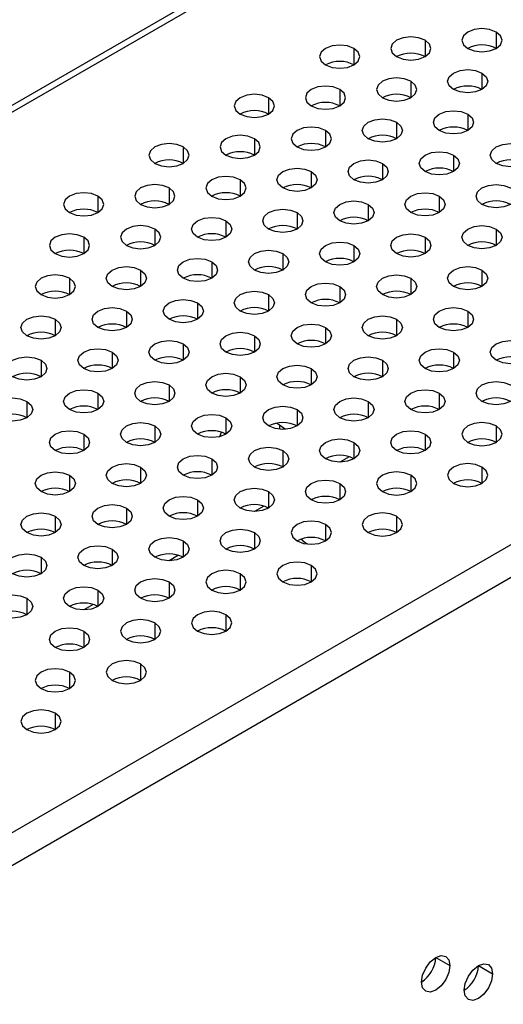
# Model space of a CAD drawing. Header units: millimetres. Extents: x 0 to 1118, y 0 to 864.
# Tile 150 of 254: x 918.23 to 922.24, y 707.71 to 715.87. Entities that reach past the tile are written whole.
import ezdxf

# ---------------------------------------------------------------- set-up
doc = ezdxf.new("R2010")
doc.units = ezdxf.units.MM

msp = doc.modelspace()

# ---------------------------------------------------------------- linework, layer by layer
at = {"color": 7, "linetype": 'Continuous', "lineweight": 25}
for p, q in [((963.5037, 741.3299), (897.5071, 703.2309)), ((897.5307, 703.1901), (963.5273, 741.2891)), ((968.5595, 738.2208), (902.8457, 700.285)), ((902.9636, 700.0809), (968.6774, 738.0166)), ((920.3582, 712.5236), (920.3845, 712.5102)), ((920.3845, 712.5102), (920.433, 712.4731)), ((919.8889, 712.4123), (919.9039, 712.4483)), ((920.9621, 712.245), (920.8846, 712.2002)), ((920.255, 711.8368), (920.1774, 711.792)), ((919.5479, 711.4286), (919.4703, 711.3838)), ((918.8408, 711.0204), (918.7632, 710.9756)), ((921.6784, 708.0948), (921.7962, 708.0268)), ((922.0319, 708.0267), (922.1498, 707.9587))]:
    msp.add_line(p, q, dxfattribs=at)
at = {"color": 8, "linetype": 'Continuous', "lineweight": 25}
for p, q in [((922.1792, 715.7661), (922.1792, 715.6301)), ((921.59, 715.6981), (921.59, 715.562)), ((921.0007, 715.6301), (921.0007, 715.494)), ((921.4721, 715.3579), (921.4721, 715.2219)), ((922.0614, 715.426), (922.0614, 715.2899)), ((920.8829, 715.2899), (920.8829, 715.1538)), ((920.2936, 715.2219), (920.2936, 715.0858)), ((921.9435, 715.0858), (921.9435, 714.9497)), ((920.765, 714.9497), (920.765, 714.8137)), ((921.3543, 715.0178), (921.3543, 714.8817)), ((920.1758, 714.8817), (920.1758, 714.7456)), ((919.5865, 714.8137), (919.5865, 714.6776)), ((921.8257, 714.7456), (921.8257, 714.6096)), ((921.2364, 714.6776), (921.2364, 714.5415)), ((920.0579, 714.5415), (920.0579, 714.4055)), ((920.6472, 714.6096), (920.6472, 714.4735)), ((919.4686, 714.4735), (919.4686, 714.3374)), ((918.8794, 714.4055), (918.8794, 714.2694)), ((921.7078, 714.4055), (921.7078, 714.2694)), ((921.1186, 714.3374), (921.1186, 714.2014)), ((920.5293, 714.2694), (920.5293, 714.1333)), ((919.3508, 714.1333), (919.3508, 713.9973)), ((919.9401, 714.2014), (919.9401, 714.0653)), ((922.1792, 714.1333), (922.1792, 713.9973)), ((918.7615, 714.0653), (918.7615, 713.9292)), ((921.59, 714.0653), (921.59, 713.9292)), ((921.0007, 713.9973), (921.0007, 713.8612)), ((920.4115, 713.9292), (920.4115, 713.7932)), ((919.8222, 713.8612), (919.8222, 713.7251)), ((918.6437, 713.7251), (918.6437, 713.5891)), ((919.2329, 713.7932), (919.2329, 713.6571)), ((921.4721, 713.7251), (921.4721, 713.5891)), ((922.0614, 713.7932), (922.0614, 713.6571)), ((920.8829, 713.6571), (920.8829, 713.521)), ((920.2936, 713.5891), (920.2936, 713.453)), ((919.7044, 713.521), (919.7044, 713.385)), ((919.1151, 713.453), (919.1151, 713.3169)), ((921.9435, 713.453), (921.9435, 713.3169)), ((918.5258, 713.385), (918.5258, 713.2489)), ((920.765, 713.3169), (920.765, 713.1809)), ((921.3543, 713.385), (921.3543, 713.2489)), ((920.1758, 713.2489), (920.1758, 713.1128)), ((919.5865, 713.1809), (919.5865, 713.0448)), ((918.9972, 713.1128), (918.9972, 712.9768)), ((921.8257, 713.1128), (921.8257, 712.9768)), ((918.408, 713.0448), (918.408, 712.9087)), ((921.2364, 713.0448), (921.2364, 712.9087)), ((920.0579, 712.9087), (920.0579, 712.7726)), ((920.6472, 712.9768), (920.6472, 712.8407)), ((919.4686, 712.8407), (919.4686, 712.7046)), ((918.8794, 712.7726), (918.8794, 712.6366)), ((921.7078, 712.7726), (921.7078, 712.6366)), ((918.2901, 712.7046), (918.2901, 712.5685)), ((921.1186, 712.7046), (921.1186, 712.5685)), ((920.5293, 712.6366), (920.5293, 712.5005)), ((919.3508, 712.5005), (919.3508, 712.3644)), ((919.9401, 712.5685), (919.9401, 712.4325)), ((920.3845, 712.5102), (920.3845, 712.4736)), ((922.1792, 712.5005), (922.1792, 712.3644)), ((918.7615, 712.4325), (918.7615, 712.2964)), ((921.59, 712.4325), (921.59, 712.2964)), ((921.0007, 712.3644), (921.0007, 712.2284)), ((920.4115, 712.2964), (920.4115, 712.1603)), ((919.8222, 712.2284), (919.8222, 712.0923)), ((918.6437, 712.0923), (918.6437, 711.9562)), ((919.2329, 712.1603), (919.2329, 712.0243)), ((921.4721, 712.0923), (921.4721, 711.9562)), ((922.0614, 712.1603), (922.0614, 712.0243)), ((920.8829, 712.0243), (920.8829, 711.8882)), ((920.2936, 711.9562), (920.2936, 711.8202)), ((919.7044, 711.8882), (919.7044, 711.7521)), ((919.1151, 711.8202), (919.1151, 711.6841)), ((918.5258, 711.7521), (918.5258, 711.6161)), ((920.765, 711.6841), (920.765, 711.548)), ((921.3543, 711.7521), (921.3543, 711.6161)), ((920.1758, 711.6161), (920.1758, 711.48)), ((919.5865, 711.548), (919.5865, 711.412)), ((918.9972, 711.48), (918.9972, 711.3439)), ((918.408, 711.412), (918.408, 711.2759)), ((920.0579, 711.2759), (920.0579, 711.1398)), ((920.6472, 711.3439), (920.6472, 711.2079)), ((919.4686, 711.2079), (919.4686, 711.0718)), ((918.8794, 711.1398), (918.8794, 711.0038)), ((918.2901, 711.0718), (918.2901, 710.9357)), ((919.3508, 710.8677), (919.3508, 710.7316)), ((919.9401, 710.9357), (919.9401, 710.7997)), ((918.7615, 710.7997), (918.7615, 710.6636)), ((918.6437, 710.4595), (918.6437, 710.3234)), ((919.2329, 710.5275), (919.2329, 710.3915)), ((918.5258, 710.1193), (918.5258, 709.9833))]:
    msp.add_line(p, q, dxfattribs=at)
at = {"color": 7, "linetype": 'Continuous', "lineweight": 25, "flags": 128}
for points in [[(922.1792, 715.7661), (922.1252, 715.787), (922.0614, 715.7943), (921.9976, 715.787), (921.9435, 715.7661), (921.9074, 715.7349), (921.8947, 715.6981), (921.9074, 715.6613), (921.9435, 715.6301)], [(921.9435, 715.6301), (921.9976, 715.6092), (922.0614, 715.6019), (922.1252, 715.6092), (922.1792, 715.6301), (922.2154, 715.6613), (922.228, 715.6981), (922.2154, 715.7349), (922.1792, 715.7661)], [(921.59, 715.6981), (921.5359, 715.719), (921.4721, 715.7263), (921.4083, 715.719), (921.3543, 715.6981), (921.3181, 715.6669), (921.3055, 715.6301), (921.3181, 715.5933), (921.3543, 715.562)], [(921.3543, 715.562), (921.4083, 715.5412), (921.4721, 715.5339), (921.5359, 715.5412), (921.59, 715.562), (921.6261, 715.5933), (921.6388, 715.6301), (921.6261, 715.6669), (921.59, 715.6981)], [(921.0007, 715.6301), (920.9466, 715.6509), (920.8829, 715.6583), (920.8191, 715.6509), (920.765, 715.6301), (920.7289, 715.5989), (920.7162, 715.562), (920.7289, 715.5252), (920.765, 715.494)], [(920.765, 715.494), (920.8191, 715.4732), (920.8829, 715.4658), (920.9466, 715.4732), (921.0007, 715.494), (921.0368, 715.5252), (921.0495, 715.562), (921.0368, 715.5989), (921.0007, 715.6301)], [(921.8257, 715.2899), (921.7895, 715.3211), (921.7769, 715.3579), (921.7895, 715.3948), (921.8257, 715.426), (921.8797, 715.4468), (921.9435, 715.4542), (922.0073, 715.4468), (922.0614, 715.426)], [(921.4721, 715.3579), (921.418, 715.3788), (921.3543, 715.3861), (921.2905, 715.3788), (921.2364, 715.3579), (921.2003, 715.3267), (921.1876, 715.2899), (921.2003, 715.2531), (921.2364, 715.2219)], [(921.2364, 715.2219), (921.2905, 715.201), (921.3543, 715.1937), (921.418, 715.201), (921.4721, 715.2219), (921.5082, 715.2531), (921.5209, 715.2899), (921.5082, 715.3267), (921.4721, 715.3579)], [(922.0614, 715.426), (922.0975, 715.3948), (922.1102, 715.3579), (922.0975, 715.3211), (922.0614, 715.2899), (922.0073, 715.2691), (921.9435, 715.2617), (921.8797, 715.2691), (921.8257, 715.2899)], [(920.8829, 715.2899), (920.8288, 715.3108), (920.765, 715.3181), (920.7012, 715.3108), (920.6472, 715.2899), (920.611, 715.2587), (920.5983, 715.2219), (920.611, 715.1851), (920.6472, 715.1538)], [(920.6472, 715.1538), (920.7012, 715.133), (920.765, 715.1257), (920.8288, 715.133), (920.8829, 715.1538), (920.919, 715.1851), (920.9317, 715.2219), (920.919, 715.2587), (920.8829, 715.2899)], [(920.2936, 715.2219), (920.2395, 715.2427), (920.1758, 715.2501), (920.112, 715.2427), (920.0579, 715.2219), (920.0218, 715.1907), (920.0091, 715.1538), (920.0218, 715.117), (920.0579, 715.0858)], [(920.0579, 715.0858), (920.112, 715.0649), (920.1758, 715.0576), (920.2395, 715.0649), (920.2936, 715.0858), (920.3297, 715.117), (920.3424, 715.1538), (920.3297, 715.1907), (920.2936, 715.2219)], [(921.7078, 714.9497), (921.6717, 714.981), (921.659, 715.0178), (921.6717, 715.0546), (921.7078, 715.0858), (921.7619, 715.1067), (921.8257, 715.114), (921.8895, 715.1067), (921.9435, 715.0858)], [(921.1186, 714.8817), (921.0824, 714.9129), (921.0698, 714.9497), (921.0824, 714.9866), (921.1186, 715.0178), (921.1726, 715.0386), (921.2364, 715.046), (921.3002, 715.0386), (921.3543, 715.0178)], [(921.9435, 715.0858), (921.9797, 715.0546), (921.9923, 715.0178), (921.9797, 714.981), (921.9435, 714.9497), (921.8895, 714.9289), (921.8257, 714.9216), (921.7619, 714.9289), (921.7078, 714.9497)], [(920.765, 714.9497), (920.7109, 714.9706), (920.6472, 714.9779), (920.5834, 714.9706), (920.5293, 714.9497), (920.4932, 714.9185), (920.4805, 714.8817), (920.4932, 714.8449), (920.5293, 714.8137)], [(920.5293, 714.8137), (920.5834, 714.7928), (920.6472, 714.7855), (920.7109, 714.7928), (920.765, 714.8137), (920.8011, 714.8449), (920.8138, 714.8817), (920.8011, 714.9185), (920.765, 714.9497)], [(921.3543, 715.0178), (921.3904, 714.9866), (921.4031, 714.9497), (921.3904, 714.9129), (921.3543, 714.8817), (921.3002, 714.8608), (921.2364, 714.8535), (921.1726, 714.8608), (921.1186, 714.8817)], [(920.1758, 714.8817), (920.1217, 714.9026), (920.0579, 714.9099), (919.9941, 714.9026), (919.9401, 714.8817), (919.9039, 714.8505), (919.8912, 714.8137), (919.9039, 714.7769), (919.9401, 714.7456)], [(919.9401, 714.7456), (919.9941, 714.7248), (920.0579, 714.7175), (920.1217, 714.7248), (920.1758, 714.7456), (920.2119, 714.7769), (920.2246, 714.8137), (920.2119, 714.8505), (920.1758, 714.8817)], [(919.5865, 714.8137), (919.5324, 714.8345), (919.4686, 714.8419), (919.4049, 714.8345), (919.3508, 714.8137), (919.3147, 714.7825), (919.302, 714.7456), (919.3147, 714.7088), (919.3508, 714.6776)], [(919.3508, 714.6776), (919.4049, 714.6567), (919.4686, 714.6494), (919.5324, 714.6567), (919.5865, 714.6776), (919.6226, 714.7088), (919.6353, 714.7456), (919.6226, 714.7825), (919.5865, 714.8137)], [(922.1792, 714.6776), (922.1431, 714.7088), (922.1304, 714.7456), (922.1431, 714.7825), (922.1792, 714.8137), (922.2333, 714.8345), (922.2971, 714.8419), (922.3609, 714.8345), (922.4149, 714.8137)], [(922.4149, 714.8137), (922.4511, 714.7825), (922.4637, 714.7456), (922.4511, 714.7088), (922.4149, 714.6776), (922.3609, 714.6567), (922.2971, 714.6494), (922.2333, 714.6567), (922.1792, 714.6776)], [(921.0007, 714.5415), (920.9646, 714.5727), (920.9519, 714.6096), (920.9646, 714.6464), (921.0007, 714.6776), (921.0548, 714.6985), (921.1186, 714.7058), (921.1823, 714.6985), (921.2364, 714.6776)], [(921.59, 714.6096), (921.5538, 714.6408), (921.5412, 714.6776), (921.5538, 714.7144), (921.59, 714.7456), (921.644, 714.7665), (921.7078, 714.7738), (921.7716, 714.7665), (921.8257, 714.7456)], [(921.8257, 714.7456), (921.8618, 714.7144), (921.8745, 714.6776), (921.8618, 714.6408), (921.8257, 714.6096), (921.7716, 714.5887), (921.7078, 714.5814), (921.644, 714.5887), (921.59, 714.6096)], [(920.4115, 714.4735), (920.3753, 714.5047), (920.3626, 714.5415), (920.3753, 714.5784), (920.4115, 714.6096), (920.4655, 714.6304), (920.5293, 714.6377), (920.5931, 714.6304), (920.6472, 714.6096)], [(921.2364, 714.6776), (921.2725, 714.6464), (921.2852, 714.6096), (921.2725, 714.5727), (921.2364, 714.5415), (921.1823, 714.5207), (921.1186, 714.5134), (921.0548, 714.5207), (921.0007, 714.5415)], [(920.0579, 714.5415), (920.0038, 714.5624), (919.9401, 714.5697), (919.8763, 714.5624), (919.8222, 714.5415), (919.7861, 714.5103), (919.7734, 714.4735), (919.7861, 714.4367), (919.8222, 714.4055)], [(919.8222, 714.4055), (919.8763, 714.3846), (919.9401, 714.3773), (920.0038, 714.3846), (920.0579, 714.4055), (920.094, 714.4367), (920.1067, 714.4735), (920.094, 714.5103), (920.0579, 714.5415)], [(920.6472, 714.6096), (920.6833, 714.5784), (920.696, 714.5415), (920.6833, 714.5047), (920.6472, 714.4735), (920.5931, 714.4526), (920.5293, 714.4453), (920.4655, 714.4526), (920.4115, 714.4735)], [(919.4686, 714.4735), (919.4146, 714.4944), (919.3508, 714.5017), (919.287, 714.4944), (919.2329, 714.4735), (919.1968, 714.4423), (919.1841, 714.4055), (919.1968, 714.3686), (919.2329, 714.3374)], [(919.2329, 714.3374), (919.287, 714.3166), (919.3508, 714.3093), (919.4146, 714.3166), (919.4686, 714.3374), (919.5048, 714.3686), (919.5175, 714.4055), (919.5048, 714.4423), (919.4686, 714.4735)], [(922.0614, 714.3374), (922.0252, 714.3686), (922.0126, 714.4055), (922.0252, 714.4423), (922.0614, 714.4735), (922.1154, 714.4944), (922.1792, 714.5017), (922.243, 714.4944), (922.2971, 714.4735)], [(922.2971, 714.4735), (922.3332, 714.4423), (922.3459, 714.4055), (922.3332, 714.3686), (922.2971, 714.3374), (922.243, 714.3166), (922.1792, 714.3093), (922.1154, 714.3166), (922.0614, 714.3374)], [(918.8794, 714.4055), (918.8253, 714.4263), (918.7615, 714.4336), (918.6978, 714.4263), (918.6437, 714.4055), (918.6076, 714.3743), (918.5949, 714.3374), (918.6076, 714.3006), (918.6437, 714.2694)], [(918.6437, 714.2694), (918.6978, 714.2485), (918.7615, 714.2412), (918.8253, 714.2485), (918.8794, 714.2694), (918.9155, 714.3006), (918.9282, 714.3374), (918.9155, 714.3743), (918.8794, 714.4055)], [(921.4721, 714.2694), (921.436, 714.3006), (921.4233, 714.3374), (921.436, 714.3743), (921.4721, 714.4055), (921.5262, 714.4263), (921.59, 714.4336), (921.6538, 714.4263), (921.7078, 714.4055)], [(921.7078, 714.4055), (921.744, 714.3743), (921.7566, 714.3374), (921.744, 714.3006), (921.7078, 714.2694), (921.6538, 714.2485), (921.59, 714.2412), (921.5262, 714.2485), (921.4721, 714.2694)], [(920.2936, 714.1333), (920.2575, 714.1645), (920.2448, 714.2014), (920.2575, 714.2382), (920.2936, 714.2694), (920.3477, 714.2903), (920.4115, 714.2976), (920.4752, 714.2903), (920.5293, 714.2694)], [(920.8829, 714.2014), (920.8467, 714.2326), (920.834, 714.2694), (920.8467, 714.3062), (920.8829, 714.3374), (920.9369, 714.3583), (921.0007, 714.3656), (921.0645, 714.3583), (921.1186, 714.3374)], [(921.1186, 714.3374), (921.1547, 714.3062), (921.1674, 714.2694), (921.1547, 714.2326), (921.1186, 714.2014), (921.0645, 714.1805), (921.0007, 714.1732), (920.9369, 714.1805), (920.8829, 714.2014)], [(919.7044, 714.0653), (919.6682, 714.0965), (919.6555, 714.1333), (919.6682, 714.1701), (919.7044, 714.2014), (919.7584, 714.2222), (919.8222, 714.2295), (919.886, 714.2222), (919.9401, 714.2014)], [(920.5293, 714.2694), (920.5654, 714.2382), (920.5781, 714.2014), (920.5654, 714.1645), (920.5293, 714.1333), (920.4752, 714.1125), (920.4115, 714.1051), (920.3477, 714.1125), (920.2936, 714.1333)], [(919.3508, 714.1333), (919.2967, 714.1542), (919.2329, 714.1615), (919.1692, 714.1542), (919.1151, 714.1333), (919.079, 714.1021), (919.0663, 714.0653), (919.079, 714.0285), (919.1151, 713.9973)], [(919.1151, 713.9973), (919.1692, 713.9764), (919.2329, 713.9691), (919.2967, 713.9764), (919.3508, 713.9973), (919.3869, 714.0285), (919.3996, 714.0653), (919.3869, 714.1021), (919.3508, 714.1333)], [(919.9401, 714.2014), (919.9762, 714.1701), (919.9889, 714.1333), (919.9762, 714.0965), (919.9401, 714.0653), (919.886, 714.0444), (919.8222, 714.0371), (919.7584, 714.0444), (919.7044, 714.0653)], [(921.9435, 713.9973), (921.9074, 714.0285), (921.8947, 714.0653), (921.9074, 714.1021), (921.9435, 714.1333), (921.9976, 714.1542), (922.0614, 714.1615), (922.1252, 714.1542), (922.1792, 714.1333)], [(922.1792, 714.1333), (922.2154, 714.1021), (922.228, 714.0653), (922.2154, 714.0285), (922.1792, 713.9973), (922.1252, 713.9764), (922.0614, 713.9691), (921.9976, 713.9764), (921.9435, 713.9973)], [(918.7615, 714.0653), (918.7075, 714.0862), (918.6437, 714.0935), (918.5799, 714.0862), (918.5258, 714.0653), (918.4897, 714.0341), (918.477, 713.9973), (918.4897, 713.9604), (918.5258, 713.9292)], [(918.5258, 713.9292), (918.5799, 713.9084), (918.6437, 713.901), (918.7075, 713.9084), (918.7615, 713.9292), (918.7977, 713.9604), (918.8104, 713.9973), (918.7977, 714.0341), (918.7615, 714.0653)], [(921.3543, 713.9292), (921.3181, 713.9604), (921.3055, 713.9973), (921.3181, 714.0341), (921.3543, 714.0653), (921.4083, 714.0862), (921.4721, 714.0935), (921.5359, 714.0862), (921.59, 714.0653)], [(921.59, 714.0653), (921.6261, 714.0341), (921.6388, 713.9973), (921.6261, 713.9604), (921.59, 713.9292), (921.5359, 713.9084), (921.4721, 713.901), (921.4083, 713.9084), (921.3543, 713.9292)], [(920.765, 713.8612), (920.7289, 713.8924), (920.7162, 713.9292), (920.7289, 713.966), (920.765, 713.9973), (920.8191, 714.0181), (920.8829, 714.0254), (920.9466, 714.0181), (921.0007, 713.9973)], [(921.0007, 713.9973), (921.0368, 713.966), (921.0495, 713.9292), (921.0368, 713.8924), (921.0007, 713.8612), (920.9466, 713.8403), (920.8829, 713.833), (920.8191, 713.8403), (920.765, 713.8612)], [(919.5865, 713.7251), (919.5504, 713.7563), (919.5377, 713.7932), (919.5504, 713.83), (919.5865, 713.8612), (919.6406, 713.8821), (919.7044, 713.8894), (919.7681, 713.8821), (919.8222, 713.8612)], [(920.1758, 713.7932), (920.1396, 713.8244), (920.1269, 713.8612), (920.1396, 713.898), (920.1758, 713.9292), (920.2298, 713.9501), (920.2936, 713.9574), (920.3574, 713.9501), (920.4115, 713.9292)], [(920.4115, 713.9292), (920.4476, 713.898), (920.4603, 713.8612), (920.4476, 713.8244), (920.4115, 713.7932), (920.3574, 713.7723), (920.2936, 713.765), (920.2298, 713.7723), (920.1758, 713.7932)], [(918.9972, 713.6571), (918.9611, 713.6883), (918.9484, 713.7251), (918.9611, 713.7619), (918.9972, 713.7932), (919.0513, 713.814), (919.1151, 713.8213), (919.1789, 713.814), (919.2329, 713.7932)], [(919.8222, 713.8612), (919.8583, 713.83), (919.871, 713.7932), (919.8583, 713.7563), (919.8222, 713.7251), (919.7681, 713.7043), (919.7044, 713.6969), (919.6406, 713.7043), (919.5865, 713.7251)], [(921.8257, 713.6571), (921.7895, 713.6883), (921.7769, 713.7251), (921.7895, 713.7619), (921.8257, 713.7932), (921.8797, 713.814), (921.9435, 713.8213), (922.0073, 713.814), (922.0614, 713.7932)], [(918.6437, 713.7251), (918.5896, 713.746), (918.5258, 713.7533), (918.4621, 713.746), (918.408, 713.7251), (918.3719, 713.6939), (918.3592, 713.6571), (918.3719, 713.6203), (918.408, 713.5891)], [(918.408, 713.5891), (918.4621, 713.5682), (918.5258, 713.5609), (918.5896, 713.5682), (918.6437, 713.5891), (918.6798, 713.6203), (918.6925, 713.6571), (918.6798, 713.6939), (918.6437, 713.7251)], [(919.2329, 713.7932), (919.2691, 713.7619), (919.2818, 713.7251), (919.2691, 713.6883), (919.2329, 713.6571), (919.1789, 713.6362), (919.1151, 713.6289), (919.0513, 713.6362), (918.9972, 713.6571)], [(921.2364, 713.5891), (921.2003, 713.6203), (921.1876, 713.6571), (921.2003, 713.6939), (921.2364, 713.7251), (921.2905, 713.746), (921.3543, 713.7533), (921.418, 713.746), (921.4721, 713.7251)], [(921.4721, 713.7251), (921.5082, 713.6939), (921.5209, 713.6571), (921.5082, 713.6203), (921.4721, 713.5891), (921.418, 713.5682), (921.3543, 713.5609), (921.2905, 713.5682), (921.2364, 713.5891)], [(922.0614, 713.7932), (922.0975, 713.7619), (922.1102, 713.7251), (922.0975, 713.6883), (922.0614, 713.6571), (922.0073, 713.6362), (921.9435, 713.6289), (921.8797, 713.6362), (921.8257, 713.6571)], [(920.6472, 713.521), (920.611, 713.5522), (920.5983, 713.5891), (920.611, 713.6259), (920.6472, 713.6571), (920.7012, 713.6779), (920.765, 713.6853), (920.8288, 713.6779), (920.8829, 713.6571)], [(920.8829, 713.6571), (920.919, 713.6259), (920.9317, 713.5891), (920.919, 713.5522), (920.8829, 713.521), (920.8288, 713.5002), (920.765, 713.4928), (920.7012, 713.5002), (920.6472, 713.521)], [(920.0579, 713.453), (920.0218, 713.4842), (920.0091, 713.521), (920.0218, 713.5578), (920.0579, 713.5891), (920.112, 713.6099), (920.1758, 713.6172), (920.2395, 713.6099), (920.2936, 713.5891)], [(920.2936, 713.5891), (920.3297, 713.5578), (920.3424, 713.521), (920.3297, 713.4842), (920.2936, 713.453), (920.2395, 713.4321), (920.1758, 713.4248), (920.112, 713.4321), (920.0579, 713.453)], [(918.8794, 713.3169), (918.8433, 713.3481), (918.8306, 713.385), (918.8433, 713.4218), (918.8794, 713.453), (918.9335, 713.4738), (918.9972, 713.4812), (919.061, 713.4738), (919.1151, 713.453)], [(919.4686, 713.385), (919.4325, 713.4162), (919.4198, 713.453), (919.4325, 713.4898), (919.4686, 713.521), (919.5227, 713.5419), (919.5865, 713.5492), (919.6503, 713.5419), (919.7044, 713.521)], [(919.7044, 713.521), (919.7405, 713.4898), (919.7532, 713.453), (919.7405, 713.4162), (919.7044, 713.385), (919.6503, 713.3641), (919.5865, 713.3568), (919.5227, 713.3641), (919.4686, 713.385)], [(921.7078, 713.3169), (921.6717, 713.3481), (921.659, 713.385), (921.6717, 713.4218), (921.7078, 713.453), (921.7619, 713.4738), (921.8257, 713.4812), (921.8895, 713.4738), (921.9435, 713.453)], [(918.2901, 713.2489), (918.254, 713.2801), (918.2413, 713.3169), (918.254, 713.3537), (918.2901, 713.385), (918.3442, 713.4058), (918.408, 713.4131), (918.4718, 713.4058), (918.5258, 713.385)], [(919.1151, 713.453), (919.1512, 713.4218), (919.1639, 713.385), (919.1512, 713.3481), (919.1151, 713.3169), (919.061, 713.2961), (918.9972, 713.2887), (918.9335, 713.2961), (918.8794, 713.3169)], [(921.1186, 713.2489), (921.0824, 713.2801), (921.0698, 713.3169), (921.0824, 713.3537), (921.1186, 713.385), (921.1726, 713.4058), (921.2364, 713.4131), (921.3002, 713.4058), (921.3543, 713.385)], [(921.9435, 713.453), (921.9797, 713.4218), (921.9923, 713.385), (921.9797, 713.3481), (921.9435, 713.3169), (921.8895, 713.2961), (921.8257, 713.2887), (921.7619, 713.2961), (921.7078, 713.3169)], [(918.5258, 713.385), (918.562, 713.3537), (918.5747, 713.3169), (918.562, 713.2801), (918.5258, 713.2489), (918.4718, 713.228), (918.408, 713.2207), (918.3442, 713.228), (918.2901, 713.2489)], [(920.5293, 713.1809), (920.4932, 713.2121), (920.4805, 713.2489), (920.4932, 713.2857), (920.5293, 713.3169), (920.5834, 713.3378), (920.6472, 713.3451), (920.7109, 713.3378), (920.765, 713.3169)], [(920.765, 713.3169), (920.8011, 713.2857), (920.8138, 713.2489), (920.8011, 713.2121), (920.765, 713.1809), (920.7109, 713.16), (920.6472, 713.1527), (920.5834, 713.16), (920.5293, 713.1809)], [(921.3543, 713.385), (921.3904, 713.3537), (921.4031, 713.3169), (921.3904, 713.2801), (921.3543, 713.2489), (921.3002, 713.228), (921.2364, 713.2207), (921.1726, 713.228), (921.1186, 713.2489)], [(919.9401, 713.1128), (919.9039, 713.144), (919.8912, 713.1809), (919.9039, 713.2177), (919.9401, 713.2489), (919.9941, 713.2697), (920.0579, 713.2771), (920.1217, 713.2697), (920.1758, 713.2489)], [(920.1758, 713.2489), (920.2119, 713.2177), (920.2246, 713.1809), (920.2119, 713.144), (920.1758, 713.1128), (920.1217, 713.092), (920.0579, 713.0846), (919.9941, 713.092), (919.9401, 713.1128)], [(919.3508, 713.0448), (919.3147, 713.076), (919.302, 713.1128), (919.3147, 713.1496), (919.3508, 713.1809), (919.4049, 713.2017), (919.4686, 713.209), (919.5324, 713.2017), (919.5865, 713.1809)], [(919.5865, 713.1809), (919.6226, 713.1496), (919.6353, 713.1128), (919.6226, 713.076), (919.5865, 713.0448), (919.5324, 713.0239), (919.4686, 713.0166), (919.4049, 713.0239), (919.3508, 713.0448)], [(922.1792, 713.0448), (922.1431, 713.076), (922.1304, 713.1128), (922.1431, 713.1496), (922.1792, 713.1809), (922.2333, 713.2017), (922.2971, 713.209), (922.3609, 713.2017), (922.4149, 713.1809)], [(922.4149, 713.1809), (922.4511, 713.1496), (922.4637, 713.1128), (922.4511, 713.076), (922.4149, 713.0448), (922.3609, 713.0239), (922.2971, 713.0166), (922.2333, 713.0239), (922.1792, 713.0448)], [(918.1723, 712.9087), (918.1362, 712.9399), (918.1235, 712.9768), (918.1362, 713.0136), (918.1723, 713.0448), (918.2264, 713.0656), (918.2901, 713.073), (918.3539, 713.0656), (918.408, 713.0448)], [(918.7615, 712.9768), (918.7254, 713.008), (918.7127, 713.0448), (918.7254, 713.0816), (918.7615, 713.1128), (918.8156, 713.1337), (918.8794, 713.141), (918.9432, 713.1337), (918.9972, 713.1128)], [(918.9972, 713.1128), (919.0334, 713.0816), (919.0461, 713.0448), (919.0334, 713.008), (918.9972, 712.9768), (918.9432, 712.9559), (918.8794, 712.9486), (918.8156, 712.9559), (918.7615, 712.9768)], [(921.0007, 712.9087), (920.9646, 712.9399), (920.9519, 712.9768), (920.9646, 713.0136), (921.0007, 713.0448), (921.0548, 713.0656), (921.1186, 713.073), (921.1823, 713.0656), (921.2364, 713.0448)], [(921.59, 712.9768), (921.5538, 713.008), (921.5412, 713.0448), (921.5538, 713.0816), (921.59, 713.1128), (921.644, 713.1337), (921.7078, 713.141), (921.7716, 713.1337), (921.8257, 713.1128)], [(921.8257, 713.1128), (921.8618, 713.0816), (921.8745, 713.0448), (921.8618, 713.008), (921.8257, 712.9768), (921.7716, 712.9559), (921.7078, 712.9486), (921.644, 712.9559), (921.59, 712.9768)], [(918.408, 713.0448), (918.4441, 713.0136), (918.4568, 712.9768), (918.4441, 712.9399), (918.408, 712.9087), (918.3539, 712.8879), (918.2901, 712.8805), (918.2264, 712.8879), (918.1723, 712.9087)], [(920.4115, 712.8407), (920.3753, 712.8719), (920.3626, 712.9087), (920.3753, 712.9455), (920.4115, 712.9768), (920.4655, 712.9976), (920.5293, 713.0049), (920.5931, 712.9976), (920.6472, 712.9768)], [(921.2364, 713.0448), (921.2725, 713.0136), (921.2852, 712.9768), (921.2725, 712.9399), (921.2364, 712.9087), (921.1823, 712.8879), (921.1186, 712.8805), (921.0548, 712.8879), (921.0007, 712.9087)], [(919.8222, 712.7726), (919.7861, 712.8039), (919.7734, 712.8407), (919.7861, 712.8775), (919.8222, 712.9087), (919.8763, 712.9296), (919.9401, 712.9369), (920.0038, 712.9296), (920.0579, 712.9087)], [(920.0579, 712.9087), (920.094, 712.8775), (920.1067, 712.8407), (920.094, 712.8039), (920.0579, 712.7726), (920.0038, 712.7518), (919.9401, 712.7445), (919.8763, 712.7518), (919.8222, 712.7726)], [(920.6472, 712.9768), (920.6833, 712.9455), (920.696, 712.9087), (920.6833, 712.8719), (920.6472, 712.8407), (920.5931, 712.8198), (920.5293, 712.8125), (920.4655, 712.8198), (920.4115, 712.8407)], [(919.2329, 712.7046), (919.1968, 712.7358), (919.1841, 712.7726), (919.1968, 712.8095), (919.2329, 712.8407), (919.287, 712.8615), (919.3508, 712.8689), (919.4146, 712.8615), (919.4686, 712.8407)], [(919.4686, 712.8407), (919.5048, 712.8095), (919.5175, 712.7726), (919.5048, 712.7358), (919.4686, 712.7046), (919.4146, 712.6838), (919.3508, 712.6764), (919.287, 712.6838), (919.2329, 712.7046)], [(922.0614, 712.7046), (922.0252, 712.7358), (922.0126, 712.7726), (922.0252, 712.8095), (922.0614, 712.8407), (922.1154, 712.8615), (922.1792, 712.8689), (922.243, 712.8615), (922.2971, 712.8407)], [(922.2971, 712.8407), (922.3332, 712.8095), (922.3459, 712.7726), (922.3332, 712.7358), (922.2971, 712.7046), (922.243, 712.6838), (922.1792, 712.6764), (922.1154, 712.6838), (922.0614, 712.7046)], [(918.6437, 712.6366), (918.6076, 712.6678), (918.5949, 712.7046), (918.6076, 712.7414), (918.6437, 712.7726), (918.6978, 712.7935), (918.7615, 712.8008), (918.8253, 712.7935), (918.8794, 712.7726)], [(918.8794, 712.7726), (918.9155, 712.7414), (918.9282, 712.7046), (918.9155, 712.6678), (918.8794, 712.6366), (918.8253, 712.6157), (918.7615, 712.6084), (918.6978, 712.6157), (918.6437, 712.6366)], [(921.4721, 712.6366), (921.436, 712.6678), (921.4233, 712.7046), (921.436, 712.7414), (921.4721, 712.7726), (921.5262, 712.7935), (921.59, 712.8008), (921.6538, 712.7935), (921.7078, 712.7726)], [(921.7078, 712.7726), (921.744, 712.7414), (921.7566, 712.7046), (921.744, 712.6678), (921.7078, 712.6366), (921.6538, 712.6157), (921.59, 712.6084), (921.5262, 712.6157), (921.4721, 712.6366)], [(918.0544, 712.5685), (918.0183, 712.5998), (918.0056, 712.6366), (918.0183, 712.6734), (918.0544, 712.7046), (918.1085, 712.7255), (918.1723, 712.7328), (918.2361, 712.7255), (918.2901, 712.7046)], [(918.2901, 712.7046), (918.3263, 712.6734), (918.339, 712.6366), (918.3263, 712.5998), (918.2901, 712.5685), (918.2361, 712.5477), (918.1723, 712.5404), (918.1085, 712.5477), (918.0544, 712.5685)], [(920.2936, 712.5005), (920.2575, 712.5317), (920.2448, 712.5685), (920.2575, 712.6054), (920.2936, 712.6366), (920.3477, 712.6574), (920.4115, 712.6648), (920.4752, 712.6574), (920.5293, 712.6366)], [(920.8829, 712.5685), (920.8467, 712.5998), (920.834, 712.6366), (920.8467, 712.6734), (920.8829, 712.7046), (920.9369, 712.7255), (921.0007, 712.7328), (921.0645, 712.7255), (921.1186, 712.7046)], [(921.1186, 712.7046), (921.1547, 712.6734), (921.1674, 712.6366), (921.1547, 712.5998), (921.1186, 712.5685), (921.0645, 712.5477), (921.0007, 712.5404), (920.9369, 712.5477), (920.8829, 712.5685)], [(919.7044, 712.4325), (919.6682, 712.4637), (919.6555, 712.5005), (919.6682, 712.5373), (919.7044, 712.5685), (919.7584, 712.5894), (919.8222, 712.5967), (919.886, 712.5894), (919.9401, 712.5685)], [(920.5293, 712.6366), (920.5654, 712.6054), (920.5781, 712.5685), (920.5654, 712.5317), (920.5293, 712.5005), (920.4752, 712.4797), (920.4115, 712.4723), (920.3477, 712.4797), (920.2936, 712.5005)], [(919.1151, 712.3644), (919.079, 712.3957), (919.0663, 712.4325), (919.079, 712.4693), (919.1151, 712.5005), (919.1692, 712.5214), (919.2329, 712.5287), (919.2967, 712.5214), (919.3508, 712.5005)], [(919.3508, 712.5005), (919.3869, 712.4693), (919.3996, 712.4325), (919.3869, 712.3957), (919.3508, 712.3644), (919.2967, 712.3436), (919.2329, 712.3363), (919.1692, 712.3436), (919.1151, 712.3644)], [(919.9401, 712.5685), (919.9762, 712.5373), (919.9889, 712.5005), (919.9762, 712.4637), (919.9401, 712.4325), (919.886, 712.4116), (919.8222, 712.4043), (919.7584, 712.4116), (919.7044, 712.4325)], [(922.1792, 712.5005), (922.1252, 712.5214), (922.0614, 712.5287), (921.9976, 712.5214), (921.9435, 712.5005), (921.9074, 712.4693), (921.8947, 712.4325), (921.9074, 712.3957), (921.9435, 712.3644)], [(921.9435, 712.3644), (921.9976, 712.3436), (922.0614, 712.3363), (922.1252, 712.3436), (922.1792, 712.3644), (922.2154, 712.3957), (922.228, 712.4325), (922.2154, 712.4693), (922.1792, 712.5005)], [(918.5258, 712.2964), (918.4897, 712.3276), (918.477, 712.3644), (918.4897, 712.4013), (918.5258, 712.4325), (918.5799, 712.4533), (918.6437, 712.4607), (918.7075, 712.4533), (918.7615, 712.4325)], [(918.7615, 712.4325), (918.7977, 712.4013), (918.8104, 712.3644), (918.7977, 712.3276), (918.7615, 712.2964), (918.7075, 712.2756), (918.6437, 712.2682), (918.5799, 712.2756), (918.5258, 712.2964)], [(921.3543, 712.2964), (921.3181, 712.3276), (921.3055, 712.3644), (921.3181, 712.4013), (921.3543, 712.4325), (921.4083, 712.4533), (921.4721, 712.4607), (921.5359, 712.4533), (921.59, 712.4325)], [(921.59, 712.4325), (921.6261, 712.4013), (921.6388, 712.3644), (921.6261, 712.3276), (921.59, 712.2964), (921.5359, 712.2756), (921.4721, 712.2682), (921.4083, 712.2756), (921.3543, 712.2964)], [(920.765, 712.2284), (920.7289, 712.2596), (920.7162, 712.2964), (920.7289, 712.3332), (920.765, 712.3644), (920.8191, 712.3853), (920.8829, 712.3926), (920.9466, 712.3853), (921.0007, 712.3644)], [(921.0007, 712.3644), (921.0368, 712.3332), (921.0495, 712.2964), (921.0368, 712.2596), (921.0007, 712.2284), (920.9466, 712.2075), (920.8829, 712.2002), (920.8191, 712.2075), (920.765, 712.2284)], [(919.5865, 712.0923), (919.5504, 712.1235), (919.5377, 712.1603), (919.5504, 712.1972), (919.5865, 712.2284), (919.6406, 712.2492), (919.7044, 712.2566), (919.7681, 712.2492), (919.8222, 712.2284)], [(920.1758, 712.1603), (920.1396, 712.1916), (920.1269, 712.2284), (920.1396, 712.2652), (920.1758, 712.2964), (920.2298, 712.3173), (920.2936, 712.3246), (920.3574, 712.3173), (920.4115, 712.2964)], [(920.4115, 712.2964), (920.4476, 712.2652), (920.4603, 712.2284), (920.4476, 712.1916), (920.4115, 712.1603), (920.3574, 712.1395), (920.2936, 712.1322), (920.2298, 712.1395), (920.1758, 712.1603)], [(918.9972, 712.0243), (918.9611, 712.0555), (918.9484, 712.0923), (918.9611, 712.1291), (918.9972, 712.1603), (919.0513, 712.1812), (919.1151, 712.1885), (919.1789, 712.1812), (919.2329, 712.1603)], [(919.8222, 712.2284), (919.8583, 712.1972), (919.871, 712.1603), (919.8583, 712.1235), (919.8222, 712.0923), (919.7681, 712.0715), (919.7044, 712.0641), (919.6406, 712.0715), (919.5865, 712.0923)], [(922.0614, 712.1603), (922.0073, 712.1812), (921.9435, 712.1885), (921.8797, 712.1812), (921.8257, 712.1603), (921.7895, 712.1291), (921.7769, 712.0923), (921.7895, 712.0555), (921.8257, 712.0243)], [(918.408, 711.9562), (918.3719, 711.9875), (918.3592, 712.0243), (918.3719, 712.0611), (918.408, 712.0923), (918.4621, 712.1132), (918.5258, 712.1205), (918.5896, 712.1132), (918.6437, 712.0923)], [(918.6437, 712.0923), (918.6798, 712.0611), (918.6925, 712.0243), (918.6798, 711.9875), (918.6437, 711.9562), (918.5896, 711.9354), (918.5258, 711.9281), (918.4621, 711.9354), (918.408, 711.9562)], [(919.2329, 712.1603), (919.2691, 712.1291), (919.2818, 712.0923), (919.2691, 712.0555), (919.2329, 712.0243), (919.1789, 712.0034), (919.1151, 711.9961), (919.0513, 712.0034), (918.9972, 712.0243)], [(921.4721, 712.0923), (921.418, 712.1132), (921.3543, 712.1205), (921.2905, 712.1132), (921.2364, 712.0923), (921.2003, 712.0611), (921.1876, 712.0243), (921.2003, 711.9875), (921.2364, 711.9562)], [(921.2364, 711.9562), (921.2905, 711.9354), (921.3543, 711.9281), (921.418, 711.9354), (921.4721, 711.9562), (921.5082, 711.9875), (921.5209, 712.0243), (921.5082, 712.0611), (921.4721, 712.0923)], [(921.8257, 712.0243), (921.8797, 712.0034), (921.9435, 711.9961), (922.0073, 712.0034), (922.0614, 712.0243), (922.0975, 712.0555), (922.1102, 712.0923), (922.0975, 712.1291), (922.0614, 712.1603)], [(920.6472, 711.8882), (920.611, 711.9194), (920.5983, 711.9562), (920.611, 711.9931), (920.6472, 712.0243), (920.7012, 712.0451), (920.765, 712.0525), (920.8288, 712.0451), (920.8829, 712.0243)], [(920.8829, 712.0243), (920.919, 711.9931), (920.9317, 711.9562), (920.919, 711.9194), (920.8829, 711.8882), (920.8288, 711.8674), (920.765, 711.86), (920.7012, 711.8674), (920.6472, 711.8882)], [(920.0579, 711.8202), (920.0218, 711.8514), (920.0091, 711.8882), (920.0218, 711.925), (920.0579, 711.9562), (920.112, 711.9771), (920.1758, 711.9844), (920.2395, 711.9771), (920.2936, 711.9562)], [(920.2936, 711.9562), (920.3297, 711.925), (920.3424, 711.8882), (920.3297, 711.8514), (920.2936, 711.8202), (920.2395, 711.7993), (920.1758, 711.792), (920.112, 711.7993), (920.0579, 711.8202)], [(918.8794, 711.6841), (918.8433, 711.7153), (918.8306, 711.7521), (918.8433, 711.789), (918.8794, 711.8202), (918.9335, 711.841), (918.9972, 711.8484), (919.061, 711.841), (919.1151, 711.8202)], [(919.4686, 711.7521), (919.4325, 711.7834), (919.4198, 711.8202), (919.4325, 711.857), (919.4686, 711.8882), (919.5227, 711.9091), (919.5865, 711.9164), (919.6503, 711.9091), (919.7044, 711.8882)], [(919.7044, 711.8882), (919.7405, 711.857), (919.7532, 711.8202), (919.7405, 711.7834), (919.7044, 711.7521), (919.6503, 711.7313), (919.5865, 711.724), (919.5227, 711.7313), (919.4686, 711.7521)], [(918.2901, 711.6161), (918.254, 711.6473), (918.2413, 711.6841), (918.254, 711.7209), (918.2901, 711.7521), (918.3442, 711.773), (918.408, 711.7803), (918.4718, 711.773), (918.5258, 711.7521)], [(919.1151, 711.8202), (919.1512, 711.789), (919.1639, 711.7521), (919.1512, 711.7153), (919.1151, 711.6841), (919.061, 711.6632), (918.9972, 711.6559), (918.9335, 711.6632), (918.8794, 711.6841)], [(921.3543, 711.7521), (921.3002, 711.773), (921.2364, 711.7803), (921.1726, 711.773), (921.1186, 711.7521), (921.0824, 711.7209), (921.0698, 711.6841), (921.0824, 711.6473), (921.1186, 711.6161)], [(918.5258, 711.7521), (918.562, 711.7209), (918.5747, 711.6841), (918.562, 711.6473), (918.5258, 711.6161), (918.4718, 711.5952), (918.408, 711.5879), (918.3442, 711.5952), (918.2901, 711.6161)], [(920.765, 711.6841), (920.7109, 711.705), (920.6472, 711.7123), (920.5834, 711.705), (920.5293, 711.6841), (920.4932, 711.6529), (920.4805, 711.6161), (920.4932, 711.5793), (920.5293, 711.548)], [(920.5293, 711.548), (920.5834, 711.5272), (920.6472, 711.5199), (920.7109, 711.5272), (920.765, 711.548), (920.8011, 711.5793), (920.8138, 711.6161), (920.8011, 711.6529), (920.765, 711.6841)], [(921.1186, 711.6161), (921.1726, 711.5952), (921.2364, 711.5879), (921.3002, 711.5952), (921.3543, 711.6161), (921.3904, 711.6473), (921.4031, 711.6841), (921.3904, 711.7209), (921.3543, 711.7521)], [(919.9401, 711.48), (919.9039, 711.5112), (919.8912, 711.548), (919.9039, 711.5849), (919.9401, 711.6161), (919.9941, 711.6369), (920.0579, 711.6443), (920.1217, 711.6369), (920.1758, 711.6161)], [(920.1758, 711.6161), (920.2119, 711.5849), (920.2246, 711.548), (920.2119, 711.5112), (920.1758, 711.48), (920.1217, 711.4591), (920.0579, 711.4518), (919.9941, 711.4591), (919.9401, 711.48)], [(919.3508, 711.412), (919.3147, 711.4432), (919.302, 711.48), (919.3147, 711.5168), (919.3508, 711.548), (919.4049, 711.5689), (919.4686, 711.5762), (919.5324, 711.5689), (919.5865, 711.548)], [(919.5865, 711.548), (919.6226, 711.5168), (919.6353, 711.48), (919.6226, 711.4432), (919.5865, 711.412), (919.5324, 711.3911), (919.4686, 711.3838), (919.4049, 711.3911), (919.3508, 711.412)], [(920.6174, 711.5214), (920.596, 711.5315), (920.5594, 711.5618)], [(918.1723, 711.2759), (918.1362, 711.3071), (918.1235, 711.3439), (918.1362, 711.3808), (918.1723, 711.412), (918.2264, 711.4328), (918.2901, 711.4402), (918.3539, 711.4328), (918.408, 711.412)], [(918.7615, 711.3439), (918.7254, 711.3751), (918.7127, 711.412), (918.7254, 711.4488), (918.7615, 711.48), (918.8156, 711.5009), (918.8794, 711.5082), (918.9432, 711.5009), (918.9972, 711.48)], [(918.9972, 711.48), (919.0334, 711.4488), (919.0461, 711.412), (919.0334, 711.3751), (918.9972, 711.3439), (918.9432, 711.3231), (918.8794, 711.3158), (918.8156, 711.3231), (918.7615, 711.3439)], [(918.408, 711.412), (918.4441, 711.3808), (918.4568, 711.3439), (918.4441, 711.3071), (918.408, 711.2759), (918.3539, 711.255), (918.2901, 711.2477), (918.2264, 711.255), (918.1723, 711.2759)], [(920.6472, 711.3439), (920.5931, 711.3648), (920.5293, 711.3721), (920.4655, 711.3648), (920.4115, 711.3439), (920.3753, 711.3127), (920.3626, 711.2759), (920.3753, 711.2391), (920.4115, 711.2079)], [(920.0579, 711.2759), (920.0038, 711.2968), (919.9401, 711.3041), (919.8763, 711.2968), (919.8222, 711.2759), (919.7861, 711.2447), (919.7734, 711.2079), (919.7861, 711.171), (919.8222, 711.1398)], [(919.8222, 711.1398), (919.8763, 711.119), (919.9401, 711.1117), (920.0038, 711.119), (920.0579, 711.1398), (920.094, 711.171), (920.1067, 711.2079), (920.094, 711.2447), (920.0579, 711.2759)], [(920.4115, 711.2079), (920.4655, 711.187), (920.5293, 711.1797), (920.5931, 711.187), (920.6472, 711.2079), (920.6833, 711.2391), (920.696, 711.2759), (920.6833, 711.3127), (920.6472, 711.3439)], [(919.2329, 711.0718), (919.1968, 711.103), (919.1841, 711.1398), (919.1968, 711.1767), (919.2329, 711.2079), (919.287, 711.2287), (919.3508, 711.236), (919.4146, 711.2287), (919.4686, 711.2079)], [(919.4686, 711.2079), (919.5048, 711.1767), (919.5175, 711.1398), (919.5048, 711.103), (919.4686, 711.0718), (919.4146, 711.0509), (919.3508, 711.0436), (919.287, 711.0509), (919.2329, 711.0718)], [(918.6437, 711.0038), (918.6076, 711.035), (918.5949, 711.0718), (918.6076, 711.1086), (918.6437, 711.1398), (918.6978, 711.1607), (918.7615, 711.168), (918.8253, 711.1607), (918.8794, 711.1398)], [(918.8794, 711.1398), (918.9155, 711.1086), (918.9282, 711.0718), (918.9155, 711.035), (918.8794, 711.0038), (918.8253, 710.9829), (918.7615, 710.9756), (918.6978, 710.9829), (918.6437, 711.0038)], [(918.0544, 710.9357), (918.0183, 710.9669), (918.0056, 711.0038), (918.0183, 711.0406), (918.0544, 711.0718), (918.1085, 711.0927), (918.1723, 711.1), (918.2361, 711.0927), (918.2901, 711.0718)], [(918.2901, 711.0718), (918.3263, 711.0406), (918.339, 711.0038), (918.3263, 710.9669), (918.2901, 710.9357), (918.2361, 710.9149), (918.1723, 710.9076), (918.1085, 710.9149), (918.0544, 710.9357)], [(919.9401, 710.9357), (919.886, 710.9566), (919.8222, 710.9639), (919.7584, 710.9566), (919.7044, 710.9357), (919.6682, 710.9045), (919.6555, 710.8677), (919.6682, 710.8309), (919.7044, 710.7997)], [(919.3508, 710.8677), (919.2967, 710.8886), (919.2329, 710.8959), (919.1692, 710.8886), (919.1151, 710.8677), (919.079, 710.8365), (919.0663, 710.7997), (919.079, 710.7628), (919.1151, 710.7316)], [(919.1151, 710.7316), (919.1692, 710.7108), (919.2329, 710.7034), (919.2967, 710.7108), (919.3508, 710.7316), (919.3869, 710.7628), (919.3996, 710.7997), (919.3869, 710.8365), (919.3508, 710.8677)], [(919.7044, 710.7997), (919.7584, 710.7788), (919.8222, 710.7715), (919.886, 710.7788), (919.9401, 710.7997), (919.9762, 710.8309), (919.9889, 710.8677), (919.9762, 710.9045), (919.9401, 710.9357)], [(918.5258, 710.6636), (918.4897, 710.6948), (918.477, 710.7316), (918.4897, 710.7684), (918.5258, 710.7997), (918.5799, 710.8205), (918.6437, 710.8278), (918.7075, 710.8205), (918.7615, 710.7997)], [(918.7615, 710.7997), (918.7977, 710.7684), (918.8104, 710.7316), (918.7977, 710.6948), (918.7615, 710.6636), (918.7075, 710.6427), (918.6437, 710.6354), (918.5799, 710.6427), (918.5258, 710.6636)], [(919.2329, 710.5275), (919.1789, 710.5484), (919.1151, 710.5557), (919.0513, 710.5484), (918.9972, 710.5275), (918.9611, 710.4963), (918.9484, 710.4595), (918.9611, 710.4227), (918.9972, 710.3915)], [(918.6437, 710.4595), (918.5896, 710.4803), (918.5258, 710.4877), (918.4621, 710.4803), (918.408, 710.4595), (918.3719, 710.4283), (918.3592, 710.3915), (918.3719, 710.3546), (918.408, 710.3234)], [(918.408, 710.3234), (918.4621, 710.3026), (918.5258, 710.2952), (918.5896, 710.3026), (918.6437, 710.3234), (918.6798, 710.3546), (918.6925, 710.3915), (918.6798, 710.4283), (918.6437, 710.4595)], [(918.9972, 710.3915), (919.0513, 710.3706), (919.1151, 710.3633), (919.1789, 710.3706), (919.2329, 710.3915), (919.2691, 710.4227), (919.2818, 710.4595), (919.2691, 710.4963), (919.2329, 710.5275)], [(918.5258, 710.1193), (918.4718, 710.1402), (918.408, 710.1475), (918.3442, 710.1402), (918.2901, 710.1193), (918.254, 710.0881), (918.2413, 710.0513), (918.254, 710.0145), (918.2901, 709.9833)], [(918.2901, 709.9833), (918.3442, 709.9624), (918.408, 709.9551), (918.4718, 709.9624), (918.5258, 709.9833), (918.562, 710.0145), (918.5747, 710.0513), (918.562, 710.0881), (918.5258, 710.1193)], [(921.5605, 707.8907), (921.5695, 707.948), (921.595, 708.0069), (921.6333, 708.0584), (921.6784, 708.0948), (921.7235, 708.1105), (921.7617, 708.1031), (921.7872, 708.0737), (921.7962, 708.0268)], [(921.7962, 708.0268), (921.7872, 707.9695), (921.7617, 707.9106), (921.7235, 707.8591), (921.6784, 707.8227), (921.6333, 707.807), (921.595, 707.8144), (921.5695, 707.8438), (921.5605, 707.8907)], [(921.9141, 707.8226), (921.923, 707.8799), (921.9486, 707.9388), (921.9868, 707.9904), (922.0319, 708.0268), (922.077, 708.0424), (922.1152, 708.035), (922.1408, 708.0056), (922.1498, 707.9587)], [(922.1498, 707.9587), (922.1408, 707.9014), (922.1152, 707.8425), (922.077, 707.791), (922.0319, 707.7546), (921.9868, 707.7389), (921.9486, 707.7463), (921.923, 707.7757), (921.9141, 707.8226)]]:
    msp.add_lwpolyline(points, dxfattribs=at)
at = {"color": 7, "linetype": 'Continuous', "lineweight": 25}
for centre, radius, start, end in [((922.0614, 715.4026), 0.2562, 62.61002, 117.3846), ((920.8829, 715.2665), 0.2562, 62.61002, 117.3846), ((921.4721, 715.3346), 0.2562, 62.61002, 117.3846), ((921.9435, 715.0624), 0.2562, 62.61002, 117.3846), ((921.3543, 714.9944), 0.2562, 62.61002, 117.3846), ((920.1758, 714.8583), 0.2562, 62.61002, 117.3846), ((920.765, 714.9264), 0.2562, 62.61002, 117.3846), ((921.8257, 714.7223), 0.2562, 62.61002, 117.3846), ((921.2364, 714.6542), 0.2562, 62.61002, 117.3846), ((920.6472, 714.5862), 0.2562, 62.61002, 117.3846), ((919.4686, 714.4501), 0.2562, 62.61002, 117.3846), ((920.0579, 714.5182), 0.2562, 62.61002, 117.3846), ((922.2971, 714.4501), 0.2562, 62.61002, 117.3846), ((921.7078, 714.3821), 0.2562, 62.61002, 117.3846), ((921.1186, 714.3141), 0.2562, 62.61002, 117.3846), ((920.5293, 714.246), 0.2562, 62.61002, 117.3846), ((919.9401, 714.178), 0.2562, 62.61002, 117.3846), ((918.7615, 714.0419), 0.2562, 62.61002, 117.3846), ((919.3508, 714.11), 0.2562, 62.61002, 117.3846), ((921.59, 714.0419), 0.2562, 62.61002, 117.3846), ((922.1792, 714.11), 0.2562, 62.61002, 117.3846), ((921.0007, 713.9739), 0.2562, 62.61002, 117.3846), ((920.4115, 713.9059), 0.2562, 62.61002, 117.3846), ((919.8222, 713.8378), 0.2562, 62.61002, 117.3846), ((919.2329, 713.7698), 0.2562, 62.61002, 117.3846), ((922.0614, 713.7698), 0.2562, 62.61002, 117.3846), ((918.6437, 713.7017), 0.2562, 62.61002, 117.3846), ((920.8829, 713.6337), 0.2562, 62.61002, 117.3846), ((921.4721, 713.7017), 0.2562, 62.61002, 117.3846), ((920.2936, 713.5657), 0.2562, 62.61002, 117.3846), ((919.7044, 713.4976), 0.2562, 62.61002, 117.3846), ((919.1151, 713.4296), 0.2562, 62.61002, 117.3846), ((921.9435, 713.4296), 0.2562, 62.61002, 117.3846), ((918.5258, 713.3616), 0.2562, 62.61002, 117.3846), ((921.3543, 713.3616), 0.2562, 62.61002, 117.3846), ((920.1758, 713.2255), 0.2562, 62.61002, 117.3846), ((920.765, 713.2935), 0.2562, 62.61002, 117.3846), ((919.5865, 713.1575), 0.2562, 62.61002, 117.3846), ((918.9972, 713.0894), 0.2562, 62.61002, 117.3846), ((921.8257, 713.0894), 0.2562, 62.61002, 117.3846), ((918.408, 713.0214), 0.2562, 62.61002, 117.3846), ((921.2364, 713.0214), 0.2562, 62.61002, 117.3846), ((920.6472, 712.9534), 0.2562, 62.61002, 117.3846), ((919.4686, 712.8173), 0.2562, 62.61002, 117.3846), ((920.0579, 712.8853), 0.2562, 62.61002, 117.3846), ((922.2971, 712.8173), 0.2562, 62.61002, 117.3846), ((918.8794, 712.7493), 0.2562, 62.61002, 117.3846), ((921.7078, 712.7493), 0.2562, 62.61002, 117.3846), ((918.2901, 712.6812), 0.2562, 62.61002, 117.3846), ((921.1186, 712.6812), 0.2562, 62.61002, 117.3846), ((920.5293, 712.6132), 0.2562, 62.61002, 117.3846), ((919.9401, 712.5452), 0.2562, 62.61002, 117.3846), ((918.7615, 712.4091), 0.2562, 62.61002, 117.3846), ((919.3508, 712.4771), 0.2562, 62.61002, 117.3846), ((921.59, 712.4091), 0.2562, 62.61002, 117.3846), ((922.1792, 712.4771), 0.2562, 62.61002, 117.3846), ((918.1723, 712.3411), 0.2562, 62.61002, 117.3846), ((921.0007, 712.3411), 0.2562, 62.61002, 117.3846), ((920.4115, 712.273), 0.2562, 62.61002, 117.3846), ((919.8222, 712.205), 0.2562, 62.61002, 117.3846), ((919.2329, 712.137), 0.2562, 62.61002, 117.3846), ((922.0614, 712.137), 0.2562, 62.61002, 117.3846), ((918.6437, 712.0689), 0.2562, 62.61002, 117.3846), ((920.8829, 712.0009), 0.2562, 62.61002, 117.3846), ((921.4721, 712.0689), 0.2562, 62.61002, 117.3846), ((920.2936, 711.9329), 0.2562, 62.61002, 117.3846), ((919.7044, 711.8648), 0.2562, 62.61002, 117.3846), ((919.1151, 711.7968), 0.2562, 62.61002, 117.3846), ((921.9435, 711.7968), 0.2562, 62.61002, 117.3846), ((918.5258, 711.7288), 0.2562, 62.61002, 117.3846), ((921.3543, 711.7288), 0.2562, 62.61002, 117.3846), ((920.1758, 711.5927), 0.2562, 62.61002, 117.3846), ((920.765, 711.6607), 0.2562, 62.61002, 117.3846), ((919.5865, 711.5247), 0.2562, 62.61002, 117.3846), ((918.9972, 711.4566), 0.2562, 62.61002, 117.3846), ((918.408, 711.3886), 0.2562, 62.61002, 117.3846), ((921.2364, 711.3886), 0.2562, 62.61002, 117.3846), ((920.6472, 711.3206), 0.2562, 62.61002, 117.3846), ((919.4686, 711.1845), 0.2562, 62.61002, 117.3846), ((920.0579, 711.2525), 0.2562, 62.61002, 117.3846), ((918.8794, 711.1165), 0.2562, 62.61002, 117.3846), ((918.2901, 711.0484), 0.2562, 62.61002, 117.3846), ((920.5293, 710.9804), 0.2562, 62.61002, 117.3846), ((919.9401, 710.9124), 0.2562, 62.61002, 117.3846), ((918.7615, 710.7763), 0.2562, 62.61002, 117.3846), ((919.3508, 710.8443), 0.2562, 62.61002, 117.3846), ((918.1723, 710.7083), 0.2562, 62.61002, 117.3846), ((919.8222, 710.5722), 0.2562, 62.61002, 117.3846), ((919.2329, 710.5041), 0.2562, 62.61002, 117.3846), ((918.6437, 710.4361), 0.2562, 62.61002, 117.3846), ((919.1151, 710.164), 0.2562, 62.61002, 117.3846), ((918.5258, 710.0959), 0.2562, 62.61002, 117.3846), ((918.408, 709.7558), 0.2562, 62.61002, 117.3846), ((921.4225, 708.1065), 0.2561, 302.60548, 357.39452), ((921.776, 708.0384), 0.2561, 302.60548, 357.39452)]:
    msp.add_arc(centre, radius, start, end, dxfattribs=at)

doc.saveas('drawing.dxf')
